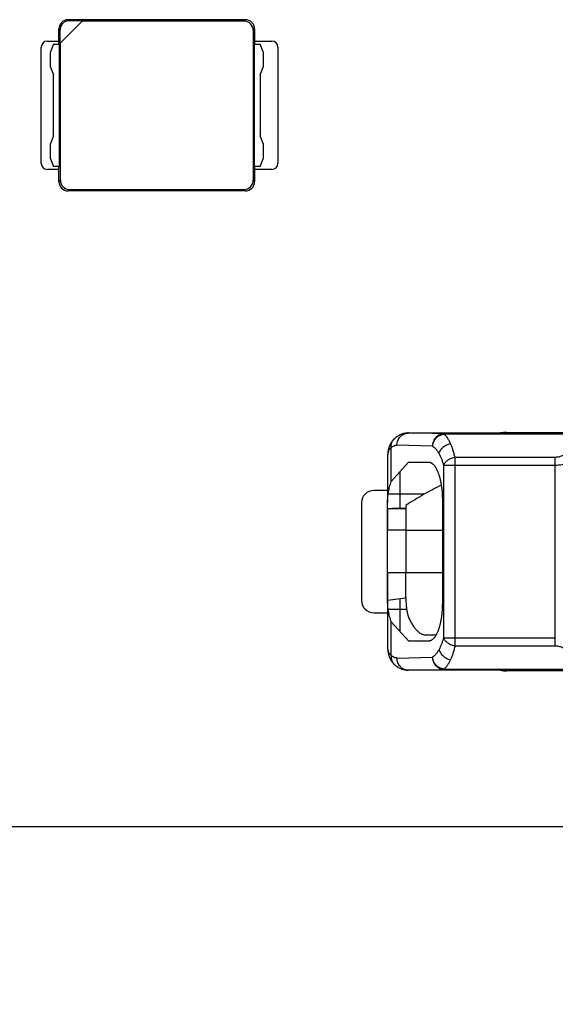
# Model space of a CAD drawing. Header units: millimetres. Extents: x 0 to 210, y 0 to 297.
# Tile 6 of 45: x 73.32 to 77.7, y 140.73 to 148.78. Entities that reach past the tile are written whole.
import ezdxf
from ezdxf.enums import TextEntityAlignment as Align

# ---------------------------------------------------------------- set-up
doc = ezdxf.new("R2010")
doc.units = ezdxf.units.MM
doc.header["$LTSCALE"] = 19.36
doc.layers.get('0').update_dxf_attribs({"linetype": 'CONTINUOUS'})
doc.layers.add('Z_DIM_2D', color=7, linetype='CONTINUOUS')
doc.styles.add('TEXTSTYLE_3', font='helveticaneueltw1g-ltcn.otf')
doc.styles.add('TEXTSTYLE_4', font='gdt', dxfattribs={"width": 0.7})
doc.dimstyles.new('DIMSTYLE_2', dxfattribs={"dimtxt": 2.1, "dimasz": 3.5, "dimexe": 1.5, "dimexo": 0, "dimgap": 0.525, "dimtad": 1, "dimlfac": 2, "dimdsep": 46, "dimtxsty": 'TEXTSTYLE_3', "dimblk": '_FILLED', "dimblk1": '_FILLED', "dimblk2": '_FILLED', "dimcen": 0.09, "dimclrt": 5, "dimazin": 2, "dimtol": 1, "dimtp": 0.3, "dimtm": 0.3, "dimtfac": 1, "dimtofl": 0, "dimtmove": 0, "dimatfit": 3, "dimldrblk": '_FILLED', "dimfxl": 0, "dimtolj": 1, "dimarcsym": 0})

# ---------------------------------------------------------------- blocks, each defined once
blk = doc.blocks.new('*D4')
at = {"layer": 'Z_DIM_2D', "color": 2, "linetype": 'Continuous', "transparency": 16777216}
for p, q in [((95.8652, 143.5847), (92.6672, 143.5847)), ((94.1672, 143.5847), (94.1672, 142.8847)), ((94.1672, 142.1847), (94.1672, 142.8847)), ((94.1672, 142.8847), (94.1672, 133.8678))]:
    blk.add_line(p, q, dxfattribs=at)
at = {"layer": 'Z_DIM_2D', "color": 5, "linetype": 'Continuous', "transparency": 16777216}
for s, height, style, p in [('0.3', 1.47, 'TEXTSTYLE_3', (93.3272, 141.5772)), ('`', 1.47, 'TEXTSTYLE_4', (93.3272, 139.1089)), ('2.8', 2.1, 'TEXTSTYLE_3', (93.6422, 137.3939))]:
    blk.add_text(s, height=height, rotation=90, dxfattribs=dict(at, style=style)).set_placement(p, align=Align.RIGHT)
blk = doc.blocks.new('_FILLED')
at = {"color": 0, "linetype": 'ByBlock'}
blk.add_solid([(0, 0), (-1, 0.125), (-1, -0.125)], dxfattribs=at)
blk = doc.blocks.new('_NONE')

msp = doc.modelspace()

# ---------------------------------------------------------------- linework, layer by layer
at = {"color": 7, "linetype": 'Continuous'}
for p, q in [((73.6489, 148.5934), (73.8315, 148.776)), ((75.1652, 148.7847), (73.7151, 148.7847)), ((73.8315, 148.776), (73.7239, 148.776)), ((75.1539, 148.7733), (73.8288, 148.7733)), ((73.6402, 148.5847), (73.6402, 148.7097)), ((73.6489, 148.5934), (73.6489, 148.701)), ((75.2288, 148.6984), (75.2288, 147.471)), ((75.2402, 148.7097), (75.2402, 148.5847)), ((73.5452, 148.6097), (73.6402, 148.6097)), ((73.5952, 148.5847), (73.5702, 148.5222)), ((73.5952, 148.5847), (73.6446, 148.5847)), ((73.6446, 147.5847), (73.6446, 148.5847)), ((73.6515, 147.471), (73.6515, 148.596)), ((75.2358, 148.5847), (75.2358, 147.5847)), ((75.2358, 148.5847), (75.2852, 148.5847)), ((75.2402, 148.6097), (75.3802, 148.6097)), ((75.3102, 148.5222), (75.2852, 148.5847)), ((73.4952, 147.6097), (73.4952, 148.5597)), ((73.5702, 148.3972), (73.5702, 148.5222)), ((75.3102, 148.5222), (75.3102, 148.3972)), ((75.4302, 148.5597), (75.4302, 147.6097)), ((73.5702, 148.3972), (73.5952, 148.3347)), ((73.5952, 147.8347), (73.5952, 148.3347)), ((75.2852, 148.3347), (75.3102, 148.3972)), ((75.2852, 148.3347), (75.2852, 147.8347)), ((73.5952, 147.8347), (73.5702, 147.7722)), ((73.5702, 147.6472), (73.5702, 147.7722)), ((75.3102, 147.7722), (75.2852, 147.8347)), ((75.3102, 147.7722), (75.3102, 147.6472)), ((73.5702, 147.6472), (73.5952, 147.5847)), ((75.2852, 147.5847), (75.3102, 147.6472)), ((73.6402, 147.5597), (73.5452, 147.5597)), ((73.6446, 147.5847), (73.5952, 147.5847)), ((73.6402, 147.4596), (73.6402, 147.5847)), ((75.2852, 147.5847), (75.2358, 147.5847)), ((75.2402, 147.5847), (75.2402, 147.4596)), ((75.3802, 147.5597), (75.2402, 147.5597)), ((75.1652, 147.3847), (73.7151, 147.3847)), ((73.7265, 147.396), (75.1539, 147.396)), ((76.3578, 145.0082), (76.5002, 145.167)), ((76.5002, 145.167), (76.6644, 145.1664)), ((76.3277, 144.9347), (76.2152, 144.9347)), ((76.1152, 144.8347), (76.1152, 144.0347)), ((76.3277, 144.6097), (76.3277, 144.8327)), ((76.4777, 144.8126), (76.4777, 144.6097)), ((76.7759, 144.8596), (76.776, 144.0096)), ((76.4777, 144.6097), (76.3277, 144.6097)), ((76.3277, 144.0367), (76.3277, 144.2597)), ((76.3277, 144.2597), (76.3277, 144.1301)), ((76.4776, 144.0568), (76.4776, 144.2597)), ((76.3277, 144.1301), (76.3278, 144.0363)), ((76.3278, 144.0363), (76.4774, 144.0568)), ((76.3277, 144.0363), (76.3277, 144.0367)), ((76.3278, 144.0367), (76.3278, 144.0363)), ((76.2152, 143.9347), (76.3277, 143.9347)), ((76.5004, 143.7026), (76.3578, 143.8612)), ((76.6415, 143.7533), (76.7252, 143.754)), ((76.6645, 143.7029), (76.5004, 143.7026)), ((77.6997, 143.6961), (77.6997, 143.7268)), ((77.6997, 143.664), (77.6997, 143.6961)), ((133.9402, 142.1847), (67.4402, 142.1847))]:
    msp.add_line(p, q, dxfattribs=at)
at = {"color": 9, "linetype": 'Continuous'}
for p, q in [((73.7151, 148.7847), (73.7239, 148.776)), ((75.1539, 148.7733), (75.1652, 148.7847)), ((73.6489, 148.701), (73.6402, 148.7097)), ((75.2402, 148.7097), (75.2288, 148.6984)), ((73.6402, 147.4596), (73.6515, 147.471)), ((75.2288, 147.471), (75.2402, 147.4596)), ((73.7265, 147.396), (73.7151, 147.3847)), ((75.1652, 147.3847), (75.1539, 147.396)), ((76.3845, 145.3586), (76.3846, 145.3587)), ((76.4989, 145.4049), (77.3027, 145.4049)), ((76.7896, 145.3979), (76.4989, 145.4049)), ((81.6838, 145.3979), (76.7896, 145.3979)), ((76.7896, 145.3972), (76.7896, 145.3979)), ((76.7896, 145.3953), (76.7896, 145.3972)), ((81.6838, 145.3953), (76.7896, 145.3953)), ((77.3027, 145.4049), (77.3027, 145.4097)), ((76.3578, 145.0082), (76.3578, 145.2846)), ((76.6956, 145.2979), (76.4049, 145.3049)), ((76.3277, 145.207), (76.3277, 144.8327)), ((76.8797, 143.664), (76.8797, 145.2054)), ((77.6997, 145.2054), (76.8797, 145.2054)), ((77.6997, 143.7268), (77.6997, 145.2054)), ((76.7858, 145.1425), (76.7858, 143.7269)), ((76.7858, 145.1425), (76.8797, 145.1425)), ((76.8797, 145.1425), (77.6997, 145.1425)), ((76.4277, 145.0862), (76.4277, 144.7862)), ((76.6291, 144.9049), (76.3329, 144.9049)), ((76.4777, 144.6097), (76.7759, 144.6097)), ((76.7759, 144.2597), (76.3277, 144.2597)), ((76.3277, 144.0367), (76.3277, 143.6626)), ((76.4277, 144.05), (76.4277, 143.7834)), ((76.3329, 143.9645), (76.4835, 143.9645)), ((76.3578, 143.5848), (76.3578, 143.8612)), ((77.6997, 143.7268), (76.7858, 143.7269)), ((76.8797, 143.664), (77.6997, 143.664)), ((76.3845, 143.5108), (76.3846, 143.5108)), ((76.4049, 143.5645), (76.6956, 143.5715)), ((76.4989, 143.4645), (76.7896, 143.4715)), ((77.3027, 143.4645), (76.4989, 143.4645)), ((76.7896, 143.4741), (81.6838, 143.4741)), ((76.7896, 143.4722), (76.7896, 143.4741)), ((76.7896, 143.4715), (76.7896, 143.4722)), ((76.7896, 143.4715), (81.6838, 143.4715)), ((77.3027, 143.4597), (77.3027, 143.4645))]:
    msp.add_line(p, q, dxfattribs=at)
at = {"color": 6, "linetype": 'Continuous'}
for p, q in [((76.3845, 145.3586), (76.3835, 145.3576)), ((76.3846, 145.3587), (76.3845, 145.3586)), ((76.4977, 145.4049), (76.4975, 145.4049)), ((77.3027, 145.4097), (82.0258, 145.4097)), ((76.3285, 144.7847), (76.3285, 144.6097)), ((76.4777, 144.7847), (76.3285, 144.7847)), ((76.4777, 144.7862), (76.4277, 144.7862)), ((76.3277, 144.2597), (76.3277, 144.6097)), ((76.4777, 144.6097), (76.4777, 144.2597)), ((76.3277, 143.6599), (76.3277, 143.6626)), ((76.4969, 143.4645), (76.4972, 143.4645)), ((76.4972, 143.4645), (76.4976, 143.4645)), ((76.4974, 143.4645), (76.4989, 143.4645)), ((82.0258, 143.4597), (77.3027, 143.4597))]:
    msp.add_line(p, q, dxfattribs=at)
for points in [[(76.3835, 145.3576), (76.3822, 145.3564), (76.381, 145.3552), (76.3798, 145.354), (76.3785, 145.3528), (76.3773, 145.3516), (76.3761, 145.3503), (76.3749, 145.3491), (76.3738, 145.3478), (76.3726, 145.3465), (76.3715, 145.3452), (76.3704, 145.3439), (76.3692, 145.3426), (76.3681, 145.3412), (76.3671, 145.3399), (76.366, 145.3386), (76.365, 145.3372), (76.3639, 145.3358), (76.3629, 145.3344), (76.3619, 145.333), (76.3609, 145.3316), (76.3599, 145.3302), (76.359, 145.3287), (76.358, 145.3273), (76.3571, 145.3258), (76.3561, 145.3243), (76.3552, 145.3228), (76.3543, 145.3213), (76.3534, 145.3197), (76.3525, 145.3182), (76.3517, 145.3166), (76.3508, 145.315), (76.35, 145.3134), (76.3492, 145.3118), (76.3483, 145.3101), (76.3475, 145.3085), (76.3468, 145.3068), (76.346, 145.3051), (76.3452, 145.3034), (76.3445, 145.3017), (76.3437, 145.2999), (76.343, 145.2981), (76.3423, 145.2964), (76.3416, 145.2945), (76.3409, 145.2927), (76.3403, 145.2909), (76.3396, 145.289), (76.339, 145.2871), (76.3384, 145.2852), (76.3378, 145.2832), (76.3372, 145.2812), (76.3366, 145.2792), (76.336, 145.2772), (76.3355, 145.2751), (76.335, 145.273), (76.3344, 145.2709), (76.3339, 145.2688), (76.3334, 145.2666), (76.333, 145.2644), (76.3325, 145.2621), (76.3321, 145.2598), (76.3317, 145.2575), (76.3313, 145.2552), (76.3309, 145.2528), (76.3305, 145.2503), (76.3302, 145.2479), (76.3299, 145.2453), (76.3296, 145.2427), (76.3293, 145.2401), (76.329, 145.2373), (76.3288, 145.2346), (76.3286, 145.2317), (76.3284, 145.2288), (76.3282, 145.2258), (76.328, 145.2228), (76.3279, 145.2197), (76.3278, 145.2165), (76.3278, 145.2133), (76.3277, 145.21), (76.3277, 145.207)], [(76.3277, 143.6599), (76.3277, 143.6571), (76.3278, 143.6543), (76.3279, 143.6515), (76.328, 143.6488), (76.3281, 143.6462), (76.3282, 143.6435), (76.3283, 143.6409), (76.3285, 143.6384), (76.3287, 143.6358), (76.3289, 143.6333), (76.3291, 143.6308), (76.3294, 143.6283), (76.3297, 143.6259), (76.33, 143.6234), (76.3303, 143.621), (76.3306, 143.6186), (76.331, 143.6162), (76.3314, 143.6138), (76.3318, 143.6115), (76.3322, 143.6092), (76.3326, 143.6069), (76.333, 143.6047), (76.3335, 143.6025), (76.334, 143.6004), (76.3345, 143.5983), (76.335, 143.5962), (76.3355, 143.5942), (76.336, 143.5922), (76.3366, 143.5902), (76.3371, 143.5883), (76.3377, 143.5864), (76.3383, 143.5844), (76.3389, 143.5825), (76.3395, 143.5806), (76.3402, 143.5788), (76.3408, 143.5769), (76.3415, 143.5751), (76.3422, 143.5733), (76.3429, 143.5715), (76.3436, 143.5697), (76.3444, 143.568), (76.3451, 143.5662), (76.3459, 143.5645), (76.3466, 143.5628), (76.3474, 143.5611), (76.3482, 143.5595), (76.3491, 143.5578), (76.3499, 143.5562), (76.3507, 143.5546), (76.3516, 143.553), (76.3525, 143.5514), (76.3534, 143.5498), (76.3543, 143.5482), (76.3552, 143.5467), (76.3561, 143.5452), (76.357, 143.5437), (76.358, 143.5422), (76.359, 143.5407), (76.3599, 143.5392), (76.3609, 143.5378), (76.3619, 143.5364), (76.3629, 143.5349), (76.364, 143.5335), (76.365, 143.5321), (76.3661, 143.5308), (76.3671, 143.5294), (76.3682, 143.5281), (76.3693, 143.5267), (76.3704, 143.5254), (76.3715, 143.5241), (76.3727, 143.5228), (76.3738, 143.5215), (76.375, 143.5203), (76.3762, 143.519), (76.3773, 143.5178), (76.3785, 143.5165), (76.3797, 143.5153), (76.381, 143.5141), (76.3822, 143.513), (76.3834, 143.5118), (76.3845, 143.5108)]]:
    msp.add_lwpolyline(points, dxfattribs=at)
at = {"color": 7, "linetype": 'Continuous'}
for centre, radius, start, end in [((73.5452, 148.5597), 0.05, 90.00066, 180), ((75.3802, 148.5597), 0.05, 0, 89.99934), ((73.5452, 147.6097), 0.05, 180, 269.99934), ((75.3802, 147.6097), 0.05, 270.00066, 360), ((-9.6381, 144.2529), 86.1157, 359.869506, 0.004493)]:
    msp.add_arc(centre, radius, start, end, dxfattribs=at)
at = {"color": 6, "linetype": 'Continuous'}
for centre, radius, start, end in [((77.3027, 145.1097), 0.3, 90.00007, 100.28148), ((77.2993, 145.1047), 0.3001, 89.35599, 90.00056), ((76.2152, 144.8347), 0.1, 90.00133, 179.99911), ((76.2152, 144.0347), 0.1, 180.00089, 269.99867), ((76.4976, 143.5069), 0.0424, 269.99821, 270.90299), ((76.4977, 143.5049), 0.0404, 270.90546, 271.74279), ((77.2993, 143.7652), 0.3007, 270.00009, 270.64346)]:
    msp.add_arc(centre, radius, start, end, dxfattribs=at)
at = {"color": 7, "linetype": 'Continuous'}
for centre, major_axis, start_param, end_param in [((73.7152, 148.7096), (0.0531, -0.0531), 2.356803, 3.926382), ((73.724, 148.7009), (-0.0531, 0.0531), -0.784789, 0.784789), ((75.1538, 148.6983), (0.0531, 0.0531), -0.784789, 0.784789), ((75.1651, 148.7096), (0.0531, 0.0531), -0.784789, 0.784789), ((73.7152, 147.4597), (0.0531, 0.0531), -3.926382, -2.356803), ((73.7266, 147.4711), (-0.0531, -0.0531), -0.784789, 0.784789), ((75.1538, 147.4711), (0.0531, -0.0531), -0.784789, 0.784789), ((75.1651, 147.4597), (0.0531, -0.0531), -0.784789, 0.784789)]:
    msp.add_ellipse(centre, major_axis=major_axis, ratio=0.998783, start_param=start_param, end_param=end_param, dxfattribs=at)
at = {"color": 6, "linetype": 'Continuous'}
msp.add_ellipse((77.3027, 143.7597), major_axis=(0, 0.3), ratio=0.999962, start_param=-3.32102, end_param=-3.141598, dxfattribs=at)
at = {"color": 9, "linetype": 'Continuous'}
for points, knots in [([(76.3578, 145.2846), (76.3574, 145.2881), (76.3571, 145.2951), (76.3577, 145.3055), (76.3595, 145.3157), (76.3624, 145.3256), (76.3664, 145.3349), (76.3714, 145.3436), (76.3774, 145.3516), (76.3821, 145.3563), (76.3845, 145.3586)], [0, 0, 0, 0, 0.129561, 0.257586, 0.3841, 0.509207, 0.633082, 0.755968, 0.878162, 1, 1, 1, 1]), ([(76.4049, 145.3049), (76.4049, 145.3114), (76.4061, 145.3244), (76.4115, 145.3432), (76.4203, 145.3606), (76.4301, 145.3734), (76.4392, 145.3822), (76.4466, 145.388), (76.4546, 145.3931), (76.4629, 145.3973), (76.4716, 145.4006), (76.4806, 145.403), (76.4897, 145.4045), (76.4958, 145.4048), (76.4989, 145.4049)], [0, 0, 0, 0, 0.128607, 0.256715, 0.383828, 0.509592, 0.571985, 0.634001, 0.695656, 0.75698, 0.818016, 0.87882, 0.939458, 1, 1, 1, 1]), ([(76.7896, 145.3979), (76.7866, 145.3979), (76.7804, 145.3975), (76.7713, 145.3961), (76.7623, 145.3937), (76.7536, 145.3903), (76.7453, 145.3861), (76.7374, 145.381), (76.73, 145.3752), (76.7208, 145.3664), (76.711, 145.3536), (76.7023, 145.3363), (76.6969, 145.3174), (76.6957, 145.3044), (76.6956, 145.2979)], [0, 0, 0, 0, 0.060541, 0.121177, 0.18198, 0.243016, 0.304339, 0.365994, 0.428009, 0.490403, 0.616167, 0.743281, 0.871391, 1, 1, 1, 1]), ([(76.6956, 145.2979), (76.6961, 145.304), (76.6981, 145.3162), (76.7044, 145.3337), (76.7135, 145.35), (76.7233, 145.3622), (76.7322, 145.3707), (76.7395, 145.3765), (76.7471, 145.3815), (76.7552, 145.3859), (76.7621, 145.3889), (76.7678, 145.3909), (76.7764, 145.3935), (76.7837, 145.3948), (76.7896, 145.3953)], [0, 0, 0, 0, 0.125085, 0.251364, 0.378262, 0.505034, 0.568245, 0.631192, 0.693786, 0.755959, 0.817728, 0.848442, 0.879018, 1, 1, 1, 1]), ([(76.8429, 145.3179), (76.8409, 145.3223), (76.8369, 145.3309), (76.8306, 145.3431), (76.8241, 145.3543), (76.8175, 145.3645), (76.8108, 145.3738), (76.8039, 145.382), (76.7969, 145.3891), (76.7921, 145.3933), (76.7896, 145.3953)], [0, 0, 0, 0, 0.153508, 0.298583, 0.435265, 0.563667, 0.683984, 0.796513, 0.901668, 1, 1, 1, 1]), ([(76.3578, 145.2846), (76.3552, 145.2827), (76.3503, 145.2785), (76.3439, 145.2712), (76.3386, 145.2628), (76.3344, 145.2535), (76.3313, 145.2433), (76.3292, 145.232), (76.3279, 145.2198), (76.3277, 145.2114), (76.3277, 145.207)], [0, 0, 0, 0, 0.111983, 0.222926, 0.335487, 0.452211, 0.575352, 0.70678, 0.847964, 1, 1, 1, 1]), ([(76.3578, 145.2846), (76.3614, 145.2879), (76.3688, 145.2937), (76.3788, 145.2994), (76.3869, 145.3024), (76.3929, 145.3039), (76.3989, 145.3048), (76.4029, 145.3049), (76.4049, 145.3049)], [0, 0, 0, 0, 0.279482, 0.534288, 0.654643, 0.771582, 0.886281, 1, 1, 1, 1]), ([(76.6956, 145.2979), (76.7006, 145.2947), (76.7078, 145.2891), (76.7167, 145.2804), (76.7234, 145.2728), (76.73, 145.2644), (76.7365, 145.2552), (76.7429, 145.2451), (76.7469, 145.2381), (76.7489, 145.2344)], [0, 0, 0, 0, 0.210875, 0.325382, 0.446413, 0.574241, 0.709052, 0.850956, 1, 1, 1, 1]), ([(76.7489, 145.2344), (76.75, 145.2394), (76.7531, 145.2494), (76.7603, 145.2635), (76.7699, 145.2769), (76.7817, 145.2889), (76.7953, 145.2993), (76.8103, 145.3079), (76.8262, 145.3142), (76.8373, 145.317), (76.8429, 145.3179)], [0, 0, 0, 0, 0.114835, 0.234179, 0.357652, 0.484442, 0.613423, 0.743269, 0.87258, 1, 1, 1, 1]), ([(76.8797, 145.2054), (76.8772, 145.216), (76.8719, 145.2365), (76.863, 145.2659), (76.8535, 145.2929), (76.8465, 145.3099), (76.8429, 145.3179)], [0, 0, 0, 0, 0.276587, 0.535974, 0.777313, 1, 1, 1, 1]), ([(76.7489, 145.2344), (76.7525, 145.2279), (76.7594, 145.2141), (76.769, 145.1921), (76.7779, 145.1681), (76.7832, 145.1513), (76.7858, 145.1425)], [0, 0, 0, 0, 0.224569, 0.466157, 0.724811, 1, 1, 1, 1]), ([(76.8797, 145.2054), (76.8744, 145.2044), (76.8639, 145.202), (76.8485, 145.1968), (76.834, 145.1902), (76.8207, 145.1824), (76.8107, 145.1749), (76.8037, 145.1684), (76.7975, 145.162), (76.7911, 145.1536), (76.7872, 145.1462), (76.7858, 145.1425)], [0, 0, 0, 0, 0.138054, 0.276327, 0.412551, 0.544577, 0.67051, 0.730737, 0.788927, 0.898779, 1, 1, 1, 1]), ([(77.813, 145.2527), (77.8093, 145.2496), (77.8017, 145.2437), (77.7897, 145.2353), (77.7767, 145.2274), (77.7629, 145.2204), (77.7481, 145.2143), (77.7326, 145.2095), (77.7163, 145.2064), (77.7052, 145.2055), (77.6997, 145.2054)], [0, 0, 0, 0, 0.113935, 0.23151, 0.352516, 0.476762, 0.604063, 0.734147, 0.866425, 1, 1, 1, 1]), ([(77.6997, 145.1425), (77.7074, 145.1425), (77.7228, 145.1431), (77.7457, 145.1453), (77.7646, 145.1482), (77.7775, 145.1508), (77.7848, 145.1524), (77.7902, 145.1537), (77.7956, 145.155), (77.8009, 145.1565), (77.8062, 145.158), (77.8131, 145.16), (77.8216, 145.1627), (77.835, 145.1672), (77.851, 145.1732), (77.8635, 145.1785), (77.8696, 145.1812)], [0, 0, 0, 0, 0.132108, 0.263439, 0.393262, 0.457409, 0.489257, 0.520944, 0.552461, 0.583802, 0.614958, 0.645921, 0.707239, 0.767703, 0.885853, 1, 1, 1, 1]), ([(76.3277, 143.6625), (76.3277, 143.6581), (76.3279, 143.6496), (76.3291, 143.6374), (76.3313, 143.6261), (76.3344, 143.6158), (76.3386, 143.6065), (76.3439, 143.5982), (76.3503, 143.5909), (76.3552, 143.5867), (76.3578, 143.5848)], [0, 0, 0, 0, 0.152355, 0.293953, 0.425635, 0.548767, 0.665255, 0.777479, 0.888138, 1, 1, 1, 1]), ([(76.7858, 143.7269), (76.7832, 143.7181), (76.7779, 143.7013), (76.769, 143.6773), (76.7595, 143.6553), (76.7525, 143.6415), (76.7489, 143.635)], [0, 0, 0, 0, 0.275172, 0.533833, 0.775434, 1, 1, 1, 1]), ([(76.7858, 143.7269), (76.7872, 143.7232), (76.7911, 143.7158), (76.7975, 143.7074), (76.8037, 143.701), (76.8107, 143.6945), (76.8207, 143.687), (76.834, 143.6792), (76.8485, 143.6726), (76.8639, 143.6674), (76.8744, 143.665), (76.8797, 143.664)], [0, 0, 0, 0, 0.101218, 0.211069, 0.269258, 0.329485, 0.455418, 0.587445, 0.72367, 0.861945, 1, 1, 1, 1]), ([(76.8797, 143.664), (76.8772, 143.6534), (76.8719, 143.6329), (76.863, 143.6035), (76.8535, 143.5765), (76.8465, 143.5595), (76.8429, 143.5515)], [0, 0, 0, 0, 0.27658, 0.535967, 0.777309, 1, 1, 1, 1]), ([(77.6997, 143.664), (77.7052, 143.6639), (77.7163, 143.6631), (77.7326, 143.66), (77.7482, 143.6553), (77.7676, 143.6473), (77.7897, 143.6349), (77.8056, 143.6229), (77.813, 143.6167)], [0, 0, 0, 0, 0.133678, 0.266069, 0.396292, 0.523762, 0.768921, 1, 1, 1, 1]), ([(76.3578, 143.5848), (76.3574, 143.5813), (76.3571, 143.5743), (76.3577, 143.5638), (76.3594, 143.5536), (76.3623, 143.5438), (76.3663, 143.5345), (76.3714, 143.5258), (76.3774, 143.5178), (76.3821, 143.513), (76.3845, 143.5108)], [0, 0, 0, 0, 0.129555, 0.257575, 0.384087, 0.509194, 0.633071, 0.75596, 0.878158, 1, 1, 1, 1]), ([(76.4049, 143.5645), (76.4029, 143.5645), (76.3989, 143.5646), (76.3929, 143.5654), (76.3869, 143.567), (76.3788, 143.57), (76.3688, 143.5756), (76.3614, 143.5815), (76.3578, 143.5848)], [0, 0, 0, 0, 0.113734, 0.228449, 0.345401, 0.465765, 0.720564, 1, 1, 1, 1]), ([(76.7489, 143.635), (76.7469, 143.6313), (76.7429, 143.6243), (76.7366, 143.6142), (76.7301, 143.605), (76.7234, 143.5966), (76.7167, 143.589), (76.7078, 143.5803), (76.7006, 143.5747), (76.6956, 143.5715)], [0, 0, 0, 0, 0.148981, 0.290928, 0.425794, 0.553635, 0.674627, 0.789071, 1, 1, 1, 1]), ([(76.7489, 143.635), (76.75, 143.63), (76.7531, 143.62), (76.7603, 143.6059), (76.7699, 143.5926), (76.7817, 143.5805), (76.7953, 143.5701), (76.8103, 143.5615), (76.8263, 143.5552), (76.8373, 143.5525), (76.8429, 143.5515)], [0, 0, 0, 0, 0.11483, 0.23417, 0.35764, 0.48443, 0.613411, 0.74326, 0.872574, 1, 1, 1, 1]), ([(76.4989, 143.4645), (76.4958, 143.4645), (76.4897, 143.4649), (76.4806, 143.4663), (76.4716, 143.4687), (76.4629, 143.4721), (76.4546, 143.4763), (76.4466, 143.4813), (76.4392, 143.4872), (76.4301, 143.496), (76.4203, 143.5088), (76.4115, 143.5261), (76.4061, 143.545), (76.4049, 143.558), (76.4049, 143.5645)], [0, 0, 0, 0, 0.060541, 0.121177, 0.18198, 0.243016, 0.304339, 0.365993, 0.428008, 0.490402, 0.616166, 0.743281, 0.871391, 1, 1, 1, 1]), ([(76.6956, 143.5715), (76.6957, 143.565), (76.6969, 143.5519), (76.7023, 143.5331), (76.711, 143.5158), (76.7209, 143.503), (76.73, 143.4942), (76.7374, 143.4883), (76.7453, 143.4833), (76.7537, 143.479), (76.7624, 143.4757), (76.7713, 143.4733), (76.7804, 143.4718), (76.7866, 143.4715), (76.7896, 143.4715)], [0, 0, 0, 0, 0.128611, 0.256722, 0.383837, 0.509602, 0.571995, 0.634011, 0.695665, 0.756988, 0.818024, 0.878826, 0.939461, 1, 1, 1, 1]), ([(76.7896, 143.4741), (76.7882, 143.4742), (76.7852, 143.4746), (76.7808, 143.4752), (76.7772, 143.476), (76.7743, 143.4766), (76.7714, 143.4774), (76.7678, 143.4785), (76.7636, 143.48), (76.7594, 143.4817), (76.7538, 143.4842), (76.7471, 143.4878), (76.7395, 143.4929), (76.7322, 143.4987), (76.7233, 143.5072), (76.7154, 143.5169), (76.7089, 143.5275), (76.7033, 143.5386), (76.6981, 143.5532), (76.6961, 143.5654), (76.6956, 143.5715)], [0, 0, 0, 0, 0.029984, 0.060177, 0.090599, 0.105849, 0.121101, 0.151669, 0.182372, 0.213203, 0.244141, 0.306298, 0.368872, 0.431801, 0.494995, 0.621732, 0.685252, 0.748708, 0.87495, 1, 1, 1, 1]), ([(76.7896, 143.4741), (76.7921, 143.476), (76.7969, 143.4802), (76.8039, 143.4874), (76.8108, 143.4956), (76.8175, 143.5049), (76.8241, 143.5151), (76.8306, 143.5263), (76.8369, 143.5386), (76.8409, 143.5471), (76.8429, 143.5515)], [0, 0, 0, 0, 0.098327, 0.203478, 0.316005, 0.436322, 0.564724, 0.701408, 0.846487, 1, 1, 1, 1])]:
    msp.add_open_spline(points, degree=3, knots=knots, dxfattribs=at)
at = {"color": 6, "linetype": 'Continuous'}
for points, knots in [([(76.4975, 145.4049), (76.4921, 145.4049), (76.4815, 145.4043), (76.4657, 145.4018), (76.4503, 145.3977), (76.4356, 145.3922), (76.4216, 145.3854), (76.4084, 145.3775), (76.3961, 145.3686), (76.3884, 145.362), (76.3846, 145.3587)], [0, 0, 0, 0, 0.128556, 0.256631, 0.3838, 0.509736, 0.634257, 0.757347, 0.879159, 1, 1, 1, 1]), ([(76.4277, 144.7862), (76.4217, 144.7862), (76.4099, 144.7862), (76.3927, 144.7861), (76.3767, 144.786), (76.3642, 144.7858), (76.3553, 144.7857), (76.3494, 144.7856), (76.3441, 144.7854), (76.3395, 144.7853), (76.3357, 144.7852), (76.3326, 144.785), (76.3305, 144.7849), (76.3292, 144.7848), (76.3287, 144.7847), (76.3285, 144.7847)], [0, 0, 0, 0, 0.181086, 0.356276, 0.519866, 0.666532, 0.732002, 0.791503, 0.844553, 0.890719, 0.929628, 0.960965, 0.984481, 0.993248, 1, 1, 1, 1]), ([(76.3846, 143.5108), (76.3883, 143.5074), (76.396, 143.5009), (76.4083, 143.492), (76.4215, 143.484), (76.4355, 143.4772), (76.4502, 143.4717), (76.4656, 143.4676), (76.4814, 143.4651), (76.492, 143.4645), (76.4974, 143.4645)], [0, 0, 0, 0, 0.120854, 0.242677, 0.365772, 0.490295, 0.616228, 0.743389, 0.871455, 1, 1, 1, 1])]:
    msp.add_open_spline(points, degree=3, knots=knots, dxfattribs=at)
at = {"color": 7, "linetype": 'Continuous'}
for points, knots in [([(76.6644, 145.1664), (76.6662, 145.1662), (76.6697, 145.1657), (76.675, 145.1644), (76.6803, 145.1625), (76.6856, 145.16), (76.6908, 145.1568), (76.6959, 145.153), (76.701, 145.1485), (76.706, 145.1433), (76.7109, 145.1375), (76.7157, 145.1309), (76.7204, 145.1237), (76.725, 145.1159), (76.7294, 145.1074), (76.7337, 145.0983), (76.7379, 145.0887), (76.7433, 145.0749), (76.7483, 145.0603), (76.7528, 145.045), (76.7561, 145.0328), (76.7592, 145.0202), (76.762, 145.0071), (76.7641, 144.9959), (76.7657, 144.9867), (76.7669, 144.9798), (76.768, 144.9727), (76.7693, 144.9631), (76.7709, 144.9509), (76.7724, 144.9361), (76.7741, 144.916), (76.7755, 144.8904), (76.7759, 144.8699), (76.7759, 144.8596)], [0, 0, 0, 0, 0.015455, 0.031183, 0.047349, 0.064127, 0.081684, 0.100178, 0.11975, 0.140519, 0.162578, 0.185995, 0.210812, 0.237044, 0.264697, 0.293739, 0.324079, 0.355671, 0.42255, 0.457827, 0.494302, 0.531917, 0.570632, 0.610413, 0.630669, 0.651142, 0.67183, 0.692734, 0.735136, 0.778238, 0.821918, 0.910518, 1, 1, 1, 1]), ([(76.3277, 144.8327), (76.3277, 144.8474), (76.329, 144.8768), (76.3347, 144.9208), (76.3442, 144.9648), (76.3529, 144.9938), (76.3578, 145.0082)], [0, 0, 0, 0, 0.245613, 0.493043, 0.743995, 1, 1, 1, 1]), ([(76.7673, 144.9773), (76.7429, 144.9657), (76.6941, 144.9411), (76.6218, 144.9012), (76.5494, 144.8582), (76.5016, 144.8281), (76.4777, 144.8126)], [0, 0, 0, 0, 0.243207, 0.491157, 0.74357, 1, 1, 1, 1]), ([(76.4774, 144.0568), (76.4774, 144.0494), (76.4777, 144.0349), (76.4784, 144.0168), (76.4793, 144.0027), (76.4802, 143.9923), (76.481, 143.9837), (76.4818, 143.977), (76.4824, 143.972), (76.4831, 143.967), (76.4841, 143.9605), (76.4853, 143.9525), (76.487, 143.943), (76.489, 143.9337), (76.4911, 143.9246), (76.4942, 143.9129), (76.4969, 143.9043), (76.4989, 143.8986)], [0, 0, 0, 0, 0.137667, 0.27212, 0.338058, 0.403094, 0.467204, 0.498905, 0.530367, 0.561588, 0.592561, 0.653757, 0.713946, 0.773126, 0.831302, 0.888491, 1, 1, 1, 1]), ([(76.3578, 143.8612), (76.3529, 143.8756), (76.3443, 143.9045), (76.3348, 143.9484), (76.329, 143.9924), (76.3277, 144.0217), (76.3277, 144.0363)], [0, 0, 0, 0, 0.255998, 0.506954, 0.75439, 1, 1, 1, 1]), ([(76.776, 144.0096), (76.7757, 143.9891), (76.7745, 143.9586), (76.7707, 143.9187), (76.7669, 143.89), (76.762, 143.8626), (76.7562, 143.8369), (76.7505, 143.8166), (76.7456, 143.8014), (76.7406, 143.7874), (76.7352, 143.7741), (76.7294, 143.7618), (76.7256, 143.7547), (76.7226, 143.7493), (76.7203, 143.7454), (76.718, 143.7418), (76.7156, 143.7382), (76.7132, 143.7349), (76.7108, 143.7317), (76.7084, 143.7286), (76.7051, 143.7248), (76.7011, 143.7205), (76.6945, 143.7146), (76.6876, 143.7098), (76.6804, 143.7064), (76.6751, 143.7045), (76.6698, 143.7033), (76.6662, 143.703), (76.6645, 143.7029)], [0, 0, 0, 0, 0.1776, 0.264221, 0.348242, 0.428826, 0.505279, 0.577134, 0.611264, 0.644178, 0.706139, 0.735102, 0.762685, 0.775959, 0.788888, 0.801481, 0.813748, 0.825668, 0.83725, 0.848524, 0.85947, 0.880387, 0.90007, 0.936147, 0.952883, 0.968975, 0.984615, 1, 1, 1, 1]), ([(76.4989, 143.8986), (76.5039, 143.8874), (76.5116, 143.8711), (76.5228, 143.8504), (76.5312, 143.8362), (76.5398, 143.8231), (76.5486, 143.8111), (76.5575, 143.8001), (76.5665, 143.7903), (76.5757, 143.7816), (76.5849, 143.774), (76.5943, 143.7676), (76.6036, 143.7623), (76.6131, 143.7582), (76.6225, 143.7553), (76.632, 143.7536), (76.6384, 143.7532), (76.6415, 143.7533)], [0, 0, 0, 0, 0.172288, 0.252844, 0.329656, 0.40274, 0.472139, 0.537921, 0.600182, 0.659072, 0.714774, 0.767516, 0.817585, 0.865346, 0.911275, 0.955943, 1, 1, 1, 1])]:
    msp.add_open_spline(points, degree=3, knots=knots, dxfattribs=at)

# ---------------------------------------------------------------- dimensions: what is measured, and where the dimension line sits
at = {"layer": 'Z_DIM_2D', "color": 2, "linetype": 'Continuous'}
dim = msp.add_linear_dim(base=(94.1672, 143.5847), p1=(67.4402, 142.1847), p2=(95.8652, 143.5847), angle=90, dimstyle='DIMSTYLE_2', override={"dimblk1": 'NONE', "dimblk2": 'NONE', "dimsah": 1}, dxfattribs=at)
dim.commit()
dim.dimension.update_dxf_attribs({"geometry": '*D4', "text_midpoint": (94.1672, 137.7225), "dimtype": 160})

doc.saveas('drawing.dxf')
